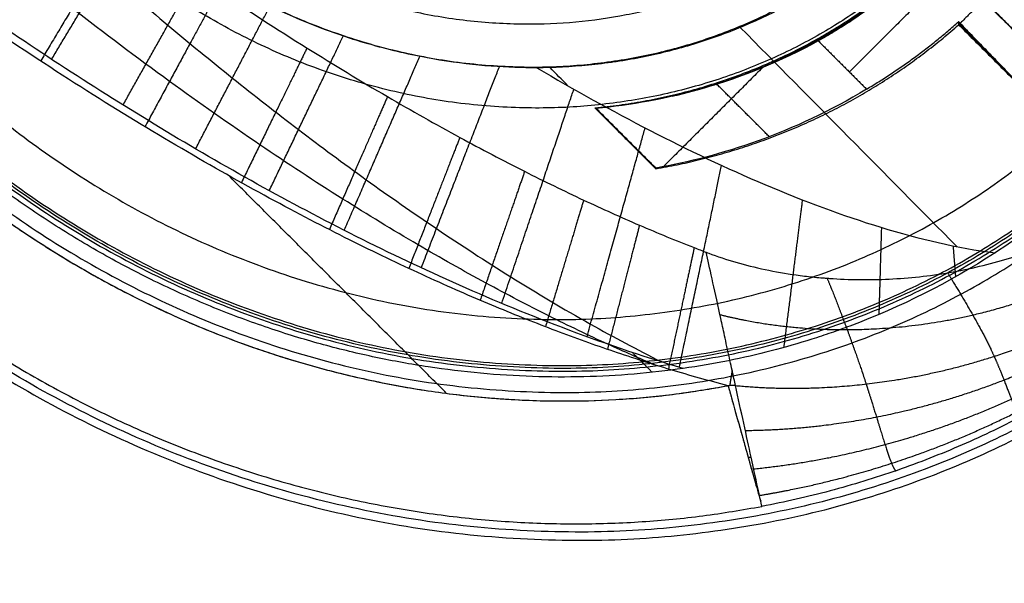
# Model space of a CAD drawing. Header units: millimetres. Extents: x -657 to 864, y -831 to 851.
# Tile 96 of 256: x -280.45 to -274.74, y -130.18 to -126.9. Entities that reach past the tile are written whole.
import ezdxf

# ---------------------------------------------------------------- set-up
doc = ezdxf.new("R2010")
doc.units = ezdxf.units.MM
doc.layers.add('Default', color=7, linetype='Continuous', true_color=0x000000)

msp = doc.modelspace()

# ---------------------------------------------------------------- linework, layer by layer
at = {"layer": 'Default'}
for points, degree in [([(-236.2074, 159.5297, -441.8414), (-398.6931, -2.956, -441.8414), (-561.1788, -165.4416, -441.8414)], 2), ([(-236.6391, 159.098, -441.5875), (-398.6931, -2.956, -441.5875), (-560.747, -165.0099, -441.5875)], 2), ([(-434.0162, -247.7402, -413.9261), (-293.9628, -107.6869, -413.9261), (-153.9094, 32.3665, -413.9261)], 2), ([(-433.5852, -247.1798, -413.6894), (-294.0276, -107.6222, -413.6894), (-154.47, 31.9355, -413.6894)], 2), ([(-323.6971, -258.8486, -369.8785), (-233.2489, -168.4003, -369.8785), (-142.8006, -77.9521, -369.8785)], 2), ([(-323.0632, -258.0198, -369.6653), (-233.3462, -168.3028, -369.6653), (-143.6292, -78.5858, -369.6653)], 2), ([(-274.442, -126.0105, -335.9979), (-275.0403, -126.6088, -335.9979), (-275.6385, -127.207, -335.9979)], 2), ([(-274.0277, -127.6213, -337.4925), (-274.8138, -126.8353, -337.4925), (-275.5998, -126.0493, -337.4925)], 2), ([(-274.7243, -126.6533, -335.9979), (-274.86, -126.789, -335.9979), (-274.9957, -126.9248, -335.9979)], 2), ([(-274.86, -126.789, -335.9979), (-274.5666, -127.0825, -336.3715), (-274.2731, -127.3759, -336.7452)], 2), ([(-274.9957, -126.9248, -335.9979), (-275.0004, -126.9201, -335.9979), (-275.0051, -126.9154, -335.9979)], 2), ([(-275.0051, -126.9154, -335.9979), (-275.0049, -126.9212, -336.247), (-275.0048, -126.9269, -336.4961), (-275.0047, -126.9326, -336.7452)], 3), ([(-274.7065, -127.2224, -336.3715), (-274.8557, -127.0732, -336.3715), (-275.0049, -126.924, -336.3715)], 2), ([(-275.0047, -126.9326, -336.7452), (-274.711, -127.2263, -336.7452), (-274.4172, -127.52, -336.7452)], 2), ([(-274.9957, -126.9248, -335.9979), (-274.7065, -127.2224, -336.3715), (-274.4172, -127.52, -336.7452)], 2), ([(-275.8188, -127.0267, -335.9979), (-275.6787, -127.1668, -335.9979), (-275.5387, -127.3068, -335.9979)], 2), ([(-276.1428, -127.1821, -336.1512), (-276.4304, -127.4698, -336.3352), (-276.7181, -127.7574, -336.5192)], 2), ([(-276.1034, -127.5827, -336.2667), (-276.2556, -127.4304, -336.2667), (-276.4079, -127.2782, -336.2667)], 2), ([(-277.108, -127.4186, -336.5355), (-277.1093, -127.4181, -336.5705), (-277.1118, -127.4172, -336.6404), (-277.1143, -127.4162, -336.7103), (-277.1155, -127.4158, -336.7452)], 3), ([(-277.1155, -127.4158, -336.7452), (-276.9388, -127.5925, -336.7452), (-276.7621, -127.7692, -336.7452)], 2), ([(-276.7616, -127.7673, -336.6403), (-276.9367, -127.5922, -336.6403), (-277.1118, -127.4172, -336.6403)], 2), ([(-277.108, -127.4186, -336.5355), (-276.9346, -127.592, -336.5355), (-276.7611, -127.7654, -336.5355)], 2), ([(-276.9365, -127.5901, -336.5355), (-276.9376, -127.5913, -336.6403), (-276.9388, -127.5925, -336.7452)], 2), ([(-276.7611, -127.7654, -336.5355), (-276.7615, -127.7667, -336.6054), (-276.7618, -127.7679, -336.6753), (-276.7621, -127.7692, -336.7452)], 3)]:
    msp.add_open_spline(points, degree=degree, dxfattribs=at)
for points, knots in [([(-204.2387, -197.4103, -340.3025), (-213.4151, -188.2339, -350.7035), (-241.4502, -160.1989, -379.3443), (-305.9459, -95.7031, -426.6492), (-363.1711, -38.478, -441.8414), (-398.6931, -2.956, -441.8414)], [2.41548, 2.41548, 2.41548, 2.41548, 70.396144, 198.636056, 404.995527, 404.995527, 404.995527, 404.995527]), ([(-204.7503, -196.8987, -340.5563), (-213.8043, -187.8448, -350.7875), (-241.7014, -159.9476, -379.2423), (-306.0054, -95.6437, -426.406), (-363.1934, -38.4557, -441.5875), (-398.6931, -2.956, -441.5875)], [2.408267, 2.408267, 2.408267, 2.408267, 69.367076, 197.537893, 403.786179, 403.786179, 403.786179, 403.786179]), ([(-275.8188, -127.0267, -335.9979), (-276.04, -127.1486, -336.1076), (-276.2637, -127.2375, -336.2073), (-276.6983, -127.3632, -336.3865), (-276.9092, -127.4001, -336.466), (-277.108, -127.4186, -336.5355)], [-2.088625, -2.088625, -2.088625, -2.088625, -1.044313, -1.044313, 0, 0, 0, 0]), ([(-275.5387, -127.3068, -335.9979), (-275.7501, -127.4348, -336.1064), (-275.9627, -127.5328, -336.2055), (-276.3746, -127.6812, -336.3847), (-276.5738, -127.7318, -336.4648), (-276.7611, -127.7654, -336.5355)], [0, 0, 0, 0, 1.018247, 1.018247, 2.036495, 2.036495, 2.036495, 2.036495]), ([(-282.7069, -129.5104, -340.6566), (-282.4725, -129.7447, -340.6566), (-282.2276, -129.9644, -340.6562), (-281.8441, -130.272, -340.6547), (-281.6484, -130.4203, -340.6538), (-281.4131, -130.5838, -340.6525), (-281.2937, -130.6631, -340.6518), (-281.2422, -130.6965, -340.6514), (-281.2077, -130.7187, -340.6512), (-281.1894, -130.7304, -340.6511), (-280.9129, -130.906, -340.6492), (-280.6471, -131.0564, -340.6471), (-280.2399, -131.2597, -340.6435), (-280.0342, -131.3558, -340.6416), (-279.7905, -131.4582, -340.6391), (-279.6678, -131.507, -340.6378), (-279.6062, -131.5308, -340.6372), (-279.5797, -131.5408, -340.6369), (-279.5621, -131.5475, -340.6367), (-279.5524, -131.5512, -340.6366), (-279.2891, -131.6498, -340.6338), (-278.902, -131.774, -340.6295), (-278.4429, -131.8851, -340.624), (-278.2115, -131.9322, -340.6212), (-278.0953, -131.9537, -340.6197), (-278.0454, -131.9624, -340.6191), (-278.0121, -131.9681, -340.6187), (-277.9941, -131.9712, -340.6185), (-277.7343, -132.0143, -340.6153), (-277.3676, -132.058, -340.6106), (-276.9402, -132.0789, -340.6051), (-276.7265, -132.0819, -340.6024), (-276.635, -132.0816, -340.6012), (-276.574, -132.081, -340.6005), (-276.5423, -132.0806, -340.6001), (-276.0431, -132.07, -340.5937), (-275.5853, -132.0189, -340.588), (-274.6938, -131.8339, -340.5775), (-274.2612, -131.7006, -340.5727), (-272.9929, -131.1741, -340.5607), (-272.2501, -130.6786, -340.5563), (-271.6103, -130.0388, -340.5563)], [0, 0, 0, 0, 1.081886, 1.081886, 1.622829, 1.893301, 2.028537, 2.096155, 2.096155, 2.163772, 2.163772, 3.245659, 3.245659, 3.786602, 4.057073, 4.192309, 4.259927, 4.293736, 4.293736, 4.327545, 4.327545, 5.409431, 5.950374, 6.220846, 6.356082, 6.423699, 6.423699, 6.491317, 6.491317, 7.573204, 8.114147, 8.384618, 8.519854, 8.519854, 8.65509, 8.65509, 10.818862, 10.818862, 12.982635, 12.982635, 17.310179, 17.310179, 17.310179, 17.310179]), ([(-271.6103, -130.0388, -340.3025), (-271.9307, -130.3592, -340.3025), (-272.4501, -130.7856, -340.3041), (-273.0276, -131.1304, -340.3081), (-273.4254, -131.3422, -340.3111), (-273.6316, -131.4394, -340.3129), (-274.2646, -131.7017, -340.3189), (-274.6987, -131.8353, -340.3237), (-275.368, -131.9736, -340.3315), (-275.7072, -132.0272, -340.3357), (-276.1109, -132.0627, -340.3407), (-276.3147, -132.0737, -340.3433), (-276.4025, -132.0769, -340.3444), (-276.4611, -132.0787, -340.3451), (-276.4893, -132.0795, -340.3455), (-276.7636, -132.085, -340.349), (-277.1296, -132.0753, -340.3537), (-277.557, -132.034, -340.3591), (-277.7708, -132.0058, -340.3618), (-277.8778, -131.9899, -340.3631), (-277.9236, -131.9827, -340.3637), (-277.9542, -131.9778, -340.3641), (-277.9681, -131.9755, -340.3643), (-278.2508, -131.9284, -340.3678), (-278.6457, -131.8427, -340.3726), (-279.0992, -131.709, -340.3778), (-279.3241, -131.6337, -340.3803), (-279.4362, -131.594, -340.3815), (-279.4921, -131.5736, -340.3821), (-279.516, -131.5647, -340.3823), (-279.532, -131.5588, -340.3825), (-279.5391, -131.5561, -340.3826), (-279.8299, -131.447, -340.3857), (-280.1064, -131.3264, -340.3884), (-280.5129, -131.1233, -340.392), (-280.7141, -131.0162, -340.3937), (-280.9452, -130.8815, -340.3955), (-281.0598, -130.8118, -340.3963), (-281.1087, -130.7813, -340.3966), (-281.1413, -130.7609, -340.3968), (-281.1565, -130.7513, -340.3969), (-281.7272, -130.389, -340.4008), (-282.2383, -129.979, -340.4027), (-282.7069, -129.5104, -340.4027)], [0, 0, 0, 0, 2.1622, 3.2433, 3.2433, 4.3244, 4.3244, 6.486601, 6.486601, 7.567701, 8.108251, 8.378526, 8.513663, 8.513663, 8.648801, 8.648801, 9.729901, 10.270451, 10.540726, 10.675863, 10.743432, 10.743432, 10.811001, 10.811001, 11.892101, 12.432651, 12.702926, 12.838064, 12.905632, 12.939417, 12.939417, 12.973201, 12.973201, 14.054301, 14.054301, 14.594851, 14.865126, 15.000264, 15.067833, 15.067833, 15.135401, 15.135401, 17.297601, 17.297601, 17.297601, 17.297601])]:
    msp.add_open_spline(points, degree=3, knots=knots, dxfattribs=at)
at = {"layer": 'Default', "color": 18, "true_color": 0x000000}
for points, degree in [([(-273.856, -127.793, -335.504), (-277.1892, -124.4598, -333.2049), (-280.5224, -121.1266, -330.9058), (-283.8556, -117.7934, -328.6067)], 3), ([(-276.3424, -129.0289, -335.9232), (-276.4534, -129.0005, -335.9232), (-276.6751, -128.9387, -335.9232), (-277.0052, -128.8329, -335.9232), (-277.3387, -128.7129, -335.9232), (-277.6865, -128.5749, -335.9232), (-278.0623, -128.4117, -335.9232), (-278.4776, -128.2153, -335.9232), (-278.9373, -127.979, -335.9232), (-279.4407, -127.6985, -335.9232), (-279.9857, -127.3701, -335.9232), (-280.5704, -126.9901, -335.9232), (-281.1878, -126.5583, -335.9232), (-281.8212, -126.0822, -335.9232), (-282.4258, -125.5963, -335.9232), (-283.0052, -125.1018, -335.9232), (-283.6046, -124.5599, -335.9232), (-284.0463, -124.1344, -335.9232), (-284.2739, -123.9068, -335.9232)], 3), ([(-276.6027, -128.9289, -336.7452), (-276.8475, -128.8566, -336.7452), (-277.3153, -128.6954, -336.7452), (-277.9461, -128.4316, -336.7452), (-278.5403, -128.1468, -336.7452), (-279.1125, -127.8417, -336.7452), (-279.6741, -127.514, -336.7452), (-280.2242, -127.167, -336.7452), (-280.7646, -126.8014, -336.7452), (-281.2939, -126.4196, -336.7452), (-281.8077, -126.0267, -336.7452), (-282.3304, -125.6046, -336.7452), (-282.8939, -125.1236, -336.7452), (-283.3091, -124.7472, -336.7452), (-283.5243, -124.545, -336.7452)], 3), ([(-274.0189, -127.6302, -336.3062), (-274.4556, -127.1935, -336.005), (-274.8922, -126.7568, -335.7038), (-275.3289, -126.3201, -335.4026)], 3), ([(-275.0144, -128.2212, -336.4343), (-275.4335, -127.797, -336.1426), (-275.8527, -127.3728, -335.8509), (-276.2718, -126.9486, -335.5592)], 3), ([(-277.2719, -127.2874, -336.0863), (-277.3064, -127.2521, -336.062), (-277.341, -127.2167, -336.0376), (-277.3756, -127.1814, -336.0132)], 3), ([(-274.0189, -127.6302, -336.3062), (-274.256, -127.8673, -336.3062), (-274.5216, -128.0805, -336.3589), (-274.7931, -128.2571, -336.4622)], 3), ([(-277.976, -129.0734, -335.9232), (-278.6082, -128.4412, -335.9232), (-279.2404, -127.809, -335.9232)], 2), ([(-276.4691, -128.2543, -335.6209), (-276.4644, -128.2561, -335.6214), (-276.4597, -128.2579, -335.6217), (-276.455, -128.2596, -335.6221)], 3), ([(-276.7828, -128.9512, -336.7452), (-276.8402, -128.8937, -336.7452), (-276.8977, -128.8363, -336.7452)], 2), ([(-276.2997, -129.0279, -335.9231), (-276.3068, -129.0281, -335.9231), (-276.321, -129.0284, -335.9231), (-276.3353, -129.0287, -335.9232), (-276.3424, -129.0289, -335.9232)], 3), ([(-276.1458, -129.73, -336.6313), (-276.1467, -129.7269, -336.5691), (-276.1493, -129.7163, -336.507), (-276.1533, -129.6986, -336.4473)], 3)]:
    msp.add_open_spline(points, degree=degree, dxfattribs=at)
at = {"layer": 'Default'}
for points, knots in [([(-281.0136, -127.0773, -336.7452), (-277.4706, -130.6203, -336.7452), (-274.2496, -127.3994, -336.7452), (-271.0287, -124.1785, -336.7452), (-274.5717, -120.6354, -336.7452)], [-21.064609, -21.064609, -21.064609, -10.532304, -10.532304, 0, 0, 0]), ([(-275.3981, -121.4617, -336.7452), (-272.764, -124.0958, -336.7452), (-275.1586, -126.4905, -336.7452), (-277.5532, -128.8851, -336.7452), (-280.1873, -126.251, -336.7452)], [-15.66059, -15.66059, -15.66059, -7.830295, -7.830295, 0, 0, 0])]:
    msp.add_rational_spline(points, [1, 0.707106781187, 1, 0.707106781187, 1], degree=2, knots=knots, dxfattribs=at)
at = {"layer": 'Default', "color": 18, "true_color": 0x000000}
msp.add_rational_spline([(-279.8592, -125.9229, -337.1935), (-277.586, -128.196, -337.1935), (-275.5195, -126.1295, -337.1935), (-273.4531, -124.063, -337.1935), (-275.7262, -121.7899, -337.1935)], [1, 0.707106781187, 1, 0.707106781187, 1], degree=2, knots=[0, 0, 0, 6.757295, 6.757295, 13.514591, 13.514591, 13.514591], dxfattribs=at)
for points, degree, knots in [([(-283.5538, -123.1867, -334.8413), (-283.3348, -123.4069, -334.8703), (-282.915, -123.8171, -334.9247), (-282.292, -124.3928, -335.003), (-281.6891, -124.9213, -335.0765), (-281.0817, -125.4257, -335.1484), (-280.471, -125.9041, -335.2185), (-279.8768, -126.3416, -335.2846), (-279.3192, -126.7269, -335.3448), (-278.8053, -127.0594, -335.3986), (-278.3377, -127.3422, -335.4461), (-277.9161, -127.5801, -335.4877), (-277.5362, -127.7798, -335.5243), (-277.1884, -127.9495, -335.5568), (-276.8601, -128.0974, -335.5867), (-276.6221, -128.1954, -335.6077), (-276.4924, -128.2454, -335.6189), (-276.4691, -128.2543, -335.6209)], 3, [0, 0, 0, 0, 1.242741, 2.348493, 3.395351, 4.454451, 5.514702, 6.512121, 7.425935, 8.252143, 8.992431, 9.648879, 10.229917, 10.754221, 11.245477, 11.723365, 11.828336, 11.828336, 11.828336, 11.828336]), ([(-276.7698, -128.9075, -335.9232), (-276.8591, -128.8696, -335.9232), (-277.0656, -128.7783, -335.9228), (-277.3921, -128.6212, -335.9211), (-277.7612, -128.4283, -335.9175), (-278.1603, -128.2027, -335.9117), (-278.5988, -127.9357, -335.9031), (-279.0804, -127.6203, -335.891), (-279.6047, -127.2516, -335.8744), (-280.1684, -126.8268, -335.8527), (-280.7636, -126.3468, -335.8253), (-281.37, -125.8245, -335.7925), (-281.968, -125.2763, -335.7551), (-282.5569, -124.7041, -335.7133), (-283.1606, -124.0831, -335.665), (-283.564, -123.6424, -335.6286), (-283.7734, -123.4063, -335.6086)], 3, [0.819002, 0.819002, 0.819002, 0.819002, 1.223022, 1.760617, 2.334376, 2.970221, 3.68859, 4.498707, 5.402848, 6.40286, 7.494362, 8.654622, 9.813624, 10.959228, 12.169282, 13.529246, 13.529246, 13.529246, 13.529246]), ([(-282.6372, -123.9085, -336.3275), (-282.574, -123.9814, -336.3371), (-282.3843, -124.198, -336.3651), (-282.0735, -124.5431, -336.408), (-281.7093, -124.9329, -336.4542), (-281.3607, -125.2935, -336.495), (-281.018, -125.6363, -336.5319), (-280.6728, -125.9701, -336.566), (-280.3211, -126.2984, -336.5978), (-279.9617, -126.6206, -336.6266), (-279.5948, -126.9358, -336.6527), (-279.2201, -127.2434, -336.6758), (-278.8368, -127.5432, -336.6959), (-278.4427, -127.8354, -336.713), (-278.033, -128.1212, -336.727), (-277.6005, -128.4028, -336.7377), (-277.1661, -128.6613, -336.7438), (-276.87, -128.8198, -336.7452), (-276.7312, -128.8899, -336.7452)], 3, [1.751126, 1.751126, 1.751126, 1.751126, 2.201919, 3.094929, 3.913266, 4.677665, 5.41601, 6.150642, 6.887726, 7.624044, 8.358985, 9.09364, 9.827503, 10.562267, 11.305058, 12.067564, 12.86151, 13.539329, 13.539329, 13.539329, 13.539329]), ([(-277.4527, -127.1827, -336.0548), (-277.6178, -127.1834, -336.1454), (-277.8064, -127.1722, -336.2207), (-278.1216, -127.1206, -336.3108), (-278.2312, -127.0977, -336.337), (-278.4013, -127.0529, -336.3703), (-278.4589, -127.0362, -336.3805), (-278.5466, -127.0083, -336.3942), (-278.576, -126.9985, -336.3985), (-278.6353, -126.978, -336.4067), (-278.6661, -126.9668, -336.4107), (-278.9265, -126.8688, -336.442), (-279.1593, -126.754, -336.4547), (-279.4959, -126.5394, -336.4514), (-279.6019, -126.4634, -336.4465), (-279.7514, -126.345, -336.4336), (-279.7997, -126.3047, -336.4283), (-279.893, -126.2229, -336.416), (-279.9375, -126.182, -336.409), (-280.1581, -125.9692, -336.3681), (-280.3023, -125.7977, -336.3207), (-280.4793, -125.5545, -336.2276), (-280.5318, -125.4756, -336.1929), (-280.6021, -125.3621, -336.1353), (-280.6241, -125.3251, -336.1152), (-280.6552, -125.2709, -336.0836), (-280.6652, -125.253, -336.0729), (-280.6847, -125.2178, -336.0509), (-280.6945, -125.1996, -336.0392), (-280.7381, -125.1175, -335.9845), (-280.7686, -125.0556, -335.9375), (-280.8088, -124.9688, -335.8621), (-280.8213, -124.9409, -335.8361), (-280.8388, -124.9007, -335.7959), (-280.8444, -124.8875, -335.7824), (-280.8552, -124.8618, -335.7548), (-280.8607, -124.8484, -335.7399), (-280.9033, -124.744, -335.6197), (-280.9297, -124.6692, -335.5036), (-280.9486, -124.6135, -335.3785)], 3, [0, 0, 0, 0, 0.855464, 0.855464, 1.283196, 1.283196, 1.497062, 1.497062, 1.603995, 1.603995, 1.710928, 1.710928, 2.566391, 2.566391, 2.994123, 2.994123, 3.207989, 3.207989, 3.421855, 3.421855, 4.277319, 4.277319, 4.705051, 4.705051, 4.918917, 4.918917, 5.02585, 5.02585, 5.132783, 5.132783, 5.560515, 5.560515, 5.774381, 5.774381, 5.881313, 5.881313, 5.988246, 5.988246, 6.84371, 6.84371, 6.84371, 6.84371]), ([(-276.455, -128.2596, -335.6221), (-276.3535, -128.2975, -335.6303), (-276.2443, -128.3293, -335.6324), (-276.0691, -128.3665, -335.6289), (-276.0088, -128.3771, -335.6266), (-275.9155, -128.3901, -335.6219), (-275.8682, -128.3959, -335.6193), (-275.8118, -128.4013, -335.6157), (-275.7873, -128.4033, -335.6141), (-275.771, -128.4046, -335.613), (-275.7617, -128.4053, -335.6124), (-275.6394, -128.414, -335.604), (-275.5235, -128.4154, -335.5948), (-275.349, -128.4069, -335.5805), (-275.2907, -128.4023, -335.5756), (-275.1741, -128.3895, -335.566), (-275.1169, -128.3816, -335.5614), (-274.9387, -128.351, -335.5475), (-274.8244, -128.3238, -335.5393), (-274.6608, -128.2734, -335.5291), (-274.5809, -128.2457, -335.5244), (-274.4911, -128.2093, -335.5198), (-274.4534, -128.1929, -335.5181), (-274.4285, -128.1817, -335.5169), (-274.4174, -128.1766, -335.5164), (-274.1854, -128.0678, -335.5064), (-274.0005, -127.9388, -335.5039), (-273.7764, -127.7128, -335.504), (-273.7071, -127.6287, -335.5047), (-273.6122, -127.4897, -335.5075), (-273.5821, -127.4412, -335.5088), (-273.5393, -127.3653, -335.5112), (-273.5185, -127.3265, -335.5125), (-273.4986, -127.2866, -335.5141), (-273.4856, -127.2598, -335.5152), (-273.4785, -127.2448, -335.5158), (-273.4273, -127.1338, -335.5207), (-273.3878, -127.0295, -335.5264), (-273.3382, -126.8655, -335.5368), (-273.3233, -126.8096, -335.5406), (-273.2968, -126.6953, -335.5487), (-273.285, -126.6357, -335.5532), (-273.256, -126.4607, -335.5669), (-273.2438, -126.3439, -335.5768), (-273.2362, -126.1692, -335.5911), (-273.2355, -126.1111, -335.5958), (-273.2369, -126.0242, -335.6025), (-273.2383, -125.9808, -335.6057), (-273.241, -125.9303, -335.6093), (-273.2424, -125.9086, -335.6109), (-273.2433, -125.8942, -335.6118), (-273.2438, -125.8881, -335.6123), (-273.2644, -125.616, -335.6306), (-273.3176, -125.3822, -335.6384), (-273.3947, -125.18, -335.6209)], 3, [0, 0, 0, 0, 0.49644, 0.49644, 0.744659, 0.744659, 0.868769, 0.930824, 0.961852, 0.961852, 0.992879, 0.992879, 1.489319, 1.489319, 1.737538, 1.737538, 1.985758, 1.985758, 2.482198, 2.482198, 2.730417, 2.854527, 2.916582, 2.916582, 2.978637, 2.978637, 3.971516, 3.971516, 4.467956, 4.467956, 4.716176, 4.716176, 4.840286, 4.90234, 4.90234, 4.964395, 4.964395, 5.460835, 5.460835, 5.709055, 5.709055, 5.957274, 5.957274, 6.453714, 6.453714, 6.701934, 6.701934, 6.826044, 6.888099, 6.919126, 6.919126, 6.950154, 6.950154, 7.943033, 7.943033, 7.943033, 7.943033]), ([(-276.3899, -128.6159, -335.8435), (-276.2455, -128.6528, -335.8453), (-275.9494, -128.7055, -335.8335), (-275.5012, -128.7272, -335.79), (-274.9089, -128.6569, -335.7307), (-274.2242, -128.4148, -335.6821), (-273.6369, -128.0094, -335.6687), (-273.248, -127.4171, -335.6636), (-273.0238, -126.7372, -335.7009), (-272.9564, -126.1502, -335.7623), (-272.9668, -125.7026, -335.8159), (-273.0051, -125.4048, -335.8388), (-273.0331, -125.2591, -335.8435)], 5, [0, 0, 0, 0, 0, 0, 0.125, 0.250001, 0.375001, 0.500001, 0.625001, 0.750001, 0.875, 1, 1, 1, 1, 1, 1]), ([(-276.2997, -129.0279, -335.9231), (-276.1501, -129.0425, -335.933), (-275.8459, -129.0543, -335.9414), (-275.3868, -129.024, -335.9335), (-274.783, -128.8938, -335.9217), (-274.0904, -128.59, -335.9129), (-273.5033, -128.1408, -335.9084), (-273.0916, -127.5369, -335.8835), (-272.8247, -126.8482, -335.8744), (-272.6987, -126.2549, -335.8897), (-272.644, -125.8012, -335.9136), (-272.6254, -125.4986, -335.9226), (-272.6212, -125.3494, -335.9231)], 5, [-8.666014, -8.666014, -8.666014, -8.666014, -8.666014, -8.666014, -7.582759, -6.499505, -5.41625, -4.332995, -3.249746, -2.166498, -1.083249, 0, 0, 0, 0, 0, 0]), ([(-276.2426, -129.2887, -335.9783), (-276.0912, -129.2874, -335.995), (-275.7854, -129.2698, -336.0195), (-275.3262, -129.2013, -336.0386), (-274.7268, -129.0284, -336.0612), (-274.0362, -128.6821, -336.0803), (-273.4411, -128.2043, -336.0833), (-272.9927, -127.5949, -336.0479), (-272.6745, -126.9059, -336.0092), (-272.5045, -126.3145, -335.9903), (-272.4171, -125.8605, -335.9888), (-272.3761, -125.5572, -335.9835), (-272.3604, -125.4069, -335.9783)], 5, [-0.0000067, -0.0000067, -0.0000067, -0.0000067, -0.0000067, -0.0000067, 0.1250003, 0.2500007, 0.375001, 0.5000013, 0.625001, 0.7500007, 0.8750003, 0.9999428, 0.9999428, 0.9999428, 0.9999428, 0.9999428, 0.9999428]), ([(-276.1938, -129.512, -336.1306), (-276.0407, -129.4964, -336.1465), (-275.7337, -129.4522, -336.1725), (-275.2761, -129.3485, -336.1985), (-274.6843, -129.1366, -336.2314), (-273.9987, -128.7527, -336.2589), (-273.3954, -128.252, -336.2653), (-272.9085, -127.6417, -336.2329), (-272.5378, -126.9567, -336.1896), (-272.3271, -126.3686, -336.1596), (-272.2145, -125.9135, -336.1479), (-272.1594, -125.6079, -336.1373), (-272.1371, -125.4554, -336.1306)], 5, [-0.000035, -0.000035, -0.000035, -0.000035, -0.000035, -0.000035, 0.125, 0.250001, 0.375001, 0.500001, 0.625001, 0.750001, 0.875, 1, 1, 1, 1, 1, 1]), ([(-276.1603, -129.6662, -336.3589), (-276.0047, -129.6404, -336.3684), (-275.695, -129.5772, -336.3844), (-275.2372, -129.4478, -336.4015), (-274.6504, -129.2074, -336.4238), (-273.971, -128.7976, -336.443), (-273.3651, -128.2836, -336.4494), (-272.8536, -127.6766, -336.433), (-272.4462, -126.9974, -336.4078), (-272.2061, -126.4114, -336.3866), (-272.0752, -125.9541, -336.375), (-272.0099, -125.6447, -336.3649), (-271.9829, -125.4893, -336.359)], 5, [-0.000078, -0.000078, -0.000078, -0.000078, -0.000078, -0.000078, 0.125, 0.250001, 0.375001, 0.500001, 0.625001, 0.750001, 0.875, 0.999986, 0.999986, 0.999986, 0.999986, 0.999986, 0.999986]), ([(-275.329, -126.3201, -335.4027), (-275.3292, -126.3204, -335.4028), (-275.331, -126.3222, -335.4028), (-275.3331, -126.3243, -335.4028), (-275.3363, -126.3275, -335.4028), (-275.3437, -126.3348, -335.4028), (-275.3586, -126.3494, -335.403), (-275.3886, -126.3783, -335.4035), (-275.4498, -126.4351, -335.4057), (-275.5763, -126.544, -335.4144), (-275.6919, -126.6293, -335.4294), (-275.9313, -126.7884, -335.4692), (-276.1023, -126.8791, -335.5091), (-276.3715, -126.9896, -335.5888), (-276.4652, -127.0228, -335.6193), (-276.6543, -127.0795, -335.6868), (-276.7506, -127.1034, -335.7241), (-276.8727, -127.1275, -335.7749), (-276.8992, -127.1324, -335.7861), (-276.95, -127.1411, -335.808), (-277.0263, -127.1533, -335.8415), (-277.1022, -127.1625, -335.8767), (-277.2536, -127.1773, -335.9492), (-277.3537, -127.1822, -336.0005), (-277.4527, -127.1827, -336.0548)], 3, [0, 0, 0, 0, 0.006938, 0.006938, 0.013875, 0.027751, 0.055501, 0.111002, 0.222004, 0.444009, 0.888018, 0.888018, 1.776035, 1.776035, 2.220044, 2.220044, 2.664053, 2.664053, 2.775055, 2.775055, 2.886058, 3.108062, 3.108062, 3.552071, 3.552071, 3.552071, 3.552071]), ([(-277.4527, -127.1827, -336.0548), (-277.018, -127.4386, -336.1312), (-276.5756, -127.6711, -336.2051), (-275.9049, -127.9561, -336.3088), (-275.6802, -128.0402, -336.3422), (-275.233, -128.177, -336.4056), (-275.0102, -128.2298, -336.4357), (-274.7931, -128.2571, -336.4622)], 3, [-3.967825, -3.967825, -3.967825, -3.967825, -1.983912, -1.983912, -0.991956, -0.991956, 0, 0, 0, 0]), ([(-274.7931, -128.2571, -336.4622), (-275.0584, -128.4297, -336.5631), (-275.3415, -128.572, -336.6358), (-275.6724, -128.6963, -336.6858), (-275.7078, -128.7091, -336.6908), (-275.7816, -128.7347, -336.7002), (-275.8191, -128.7471, -336.7046), (-275.9332, -128.7834, -336.7168), (-276.0116, -128.806, -336.7235), (-276.2535, -128.8686, -336.7398), (-276.4238, -128.9033, -336.7452), (-276.6027, -128.9289, -336.7452)], 3, [-2.85744, -2.85744, -2.85744, -2.85744, -1.42872, -1.42872, -1.25013, -1.25013, -1.07154, -1.07154, -0.71436, -0.71436, 0, 0, 0, 0]), ([(-276.2997, -129.0279, -335.9231), (-276.3049, -129.004, -335.9228), (-276.3114, -128.9745, -335.9218), (-276.3229, -128.922, -335.9173), (-276.327, -128.9032, -335.9152), (-276.3358, -128.8629, -335.9097), (-276.3403, -128.8423, -335.9065), (-276.3557, -128.772, -335.8929), (-276.3645, -128.7319, -335.8822), (-276.3755, -128.6814, -335.8668), (-276.3789, -128.6662, -335.8618), (-276.3834, -128.6456, -335.8546), (-276.3855, -128.6359, -335.8511), (-276.3878, -128.6256, -335.8472), (-276.3887, -128.6214, -335.8456), (-276.3893, -128.6186, -335.8445), (-276.3894, -128.6184, -335.8444), (-276.4246, -128.4576, -335.782), (-276.4503, -128.3401, -335.6984), (-276.4691, -128.2543, -335.6209)], 3, [-1.191456, -1.191456, -1.191456, -1.191456, -1.042524, -1.042524, -0.968058, -0.968058, -0.893592, -0.893592, -0.74466, -0.74466, -0.670194, -0.670194, -0.632961, -0.614345, -0.605036, -0.605036, -0.595728, -0.595728, 0, 0, 0, 0]), ([(-275.0681, -128.3732, -335.5576), (-275.0384, -128.4217, -335.5903), (-274.9795, -128.5197, -335.6603), (-274.9214, -128.6176, -335.737), (-274.8651, -128.7179, -335.8127), (-274.819, -128.8126, -335.8865), (-274.7985, -128.8584, -335.9231)], 5, [0.0000005, 0.0000005, 0.0000005, 0.0000005, 0.0000005, 0.0000005, 0.2201723, 0.4403445, 0.4403445, 0.4403445, 0.4403445, 0.4403445, 0.4403445]), ([(-275.7674, -128.4049, -335.6128), (-275.7446, -128.4607, -335.6553), (-275.6983, -128.5773, -335.7369), (-275.6514, -128.7007, -335.8096), (-275.6043, -128.83, -335.8697), (-275.5616, -128.9565, -335.9156), (-275.5413, -129.0191, -335.9351)], 5, [0, 0, 0, 0, 0, 0, 0.2201723, 0.4403445, 0.4403445, 0.4403445, 0.4403445, 0.4403445, 0.4403445]), ([(-274.7985, -128.8584, -335.9231), (-274.7855, -128.8876, -335.9463), (-274.7612, -128.9445, -335.9969), (-274.7296, -129.0256, -336.085), (-274.6955, -129.1163, -336.2219), (-274.6688, -129.1766, -336.3785), (-274.6517, -129.2009, -336.5032), (-274.6427, -129.2069, -336.5884), (-274.6387, -129.2074, -336.6313)], 5, [0.4403445, 0.4403445, 0.4403445, 0.4403445, 0.4403445, 0.4403445, 0.5802584, 0.7201723, 0.8600861, 0.9999972, 0.9999972, 0.9999972, 0.9999972, 0.9999972, 0.9999972]), ([(-275.5413, -129.0191, -335.9351), (-275.5285, -129.0589, -335.9475), (-275.5036, -129.1374, -335.9792), (-275.4688, -129.2522, -336.0474), (-275.4286, -129.3838, -336.1766), (-275.3978, -129.4738, -336.3455), (-275.3807, -129.5111, -336.4861), (-275.3724, -129.5214, -336.5828), (-275.3691, -129.5229, -336.6313)], 5, [0.4403445, 0.4403445, 0.4403445, 0.4403445, 0.4403445, 0.4403445, 0.5802584, 0.7201723, 0.8600861, 0.9999986, 0.9999986, 0.9999986, 0.9999986, 0.9999986, 0.9999986]), ([(-276.3424, -129.0289, -335.9232), (-276.3357, -129.0527, -335.9239), (-276.323, -129.0981, -335.9253), (-276.3051, -129.1619, -335.9358), (-276.2896, -129.2174, -335.9498), (-276.2765, -129.264, -335.9658), (-276.2659, -129.3017, -335.9815), (-276.2578, -129.3306, -335.9955), (-276.2521, -129.351, -336.0063), (-276.2487, -129.3631, -336.0132), (-276.2387, -129.3988, -336.0342), (-276.2174, -129.4747, -336.0872), (-276.1924, -129.5647, -336.1809), (-276.1687, -129.6477, -336.3058), (-276.1591, -129.6797, -336.3945), (-276.1533, -129.6986, -336.4473)], 3, [-1.270881, -1.270881, -1.270881, -1.270881, -1.168806, -1.076292, -0.994508, -0.924319, -0.866326, -0.820921, -0.788338, -0.768707, -0.762089, -0.613182, -0.381054, -0.226922, 0, 0, 0, 0]), ([(-276.1533, -129.6986, -336.4473), (-276.1629, -129.6539, -336.2975), (-276.1826, -129.5635, -336.1636), (-276.2346, -129.3248, -335.977), (-276.2672, -129.1762, -335.9247), (-276.2997, -129.0279, -335.9231)], 3, [-1.27981, -1.27981, -1.27981, -1.27981, -0.639905, -0.639905, 0, 0, 0, 0]), ([(-276.2259, -129.4446, -336.0682), (-276.2259, -129.4446, -336.0682), (-276.2202, -129.4442, -336.0688), (-276.2145, -129.4438, -336.0693), (-276.2088, -129.4435, -336.0698)], 3, [-0.000004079, -0.000004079, -0.000004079, -0.000004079, 0, 0.009924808, 0.009924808, 0.009924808, 0.009924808])]:
    msp.add_open_spline(points, degree=degree, knots=knots, dxfattribs=at)
for points, weights, degree in [([(-280.0273, -126.091, -336.9334), (-277.5692, -128.5491, -336.9334), (-275.3346, -126.3144, -336.9334)], [1, 0.707106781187, 1], 2), ([(-280.2685, -127.1338, -336.7452), (-280.0941, -126.843, -336.7452), (-279.9265, -126.5636, -336.6377), (-279.7805, -126.3202, -336.4301)], [1.03289298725, 0.996971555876, 0.99047165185, 1.01339327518], 3), ([(-279.8582, -126.3506, -335.2863), (-279.946, -126.4976, -335.6777), (-280.1194, -126.7879, -335.9232), (-280.332, -127.1437, -335.9232)], [1.16323664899, 1.00591530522, 0.962309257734, 1.03241850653], 3), ([(-279.8538, -127.3992, -336.7452), (-279.6938, -127.1137, -336.7452), (-279.5399, -126.8391, -336.6452), (-279.4045, -126.5976, -336.4522)], [1.02552264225, 0.995084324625, 0.99187157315, 1.01588438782], 3), ([(-279.2997, -126.736, -335.3465), (-279.3858, -126.8954, -335.7027), (-279.5403, -127.1812, -335.9232), (-279.7264, -127.5253, -335.9232)], [1.1632365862, 1.01428188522, 0.967268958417, 1.0221978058], 3), ([(-279.4326, -127.6537, -336.7452), (-279.2782, -127.357, -336.7452), (-279.1304, -127.0727, -336.6411), (-279.0012, -126.8245, -336.4421)], [1.01905940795, 0.992291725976, 0.993719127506, 1.02334161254], 3), ([(-279.0051, -127.8963, -336.7452), (-278.8492, -127.5705, -336.7452), (-278.7014, -127.2617, -336.6248), (-278.5755, -126.9986, -336.3983)], [1.01350137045, 0.98928809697, 0.99764277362, 1.0385654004], 3), ([(-278.7861, -127.0679, -335.4003), (-278.8684, -127.2368, -335.7248), (-279.0051, -127.5174, -335.9232), (-279.1671, -127.85, -335.9232)], [1.16323652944, 1.0219248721, 0.972361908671, 1.01454763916], 3), ([(-278.5701, -128.1264, -336.7452), (-278.4065, -127.7501, -336.7452), (-278.2544, -127.4004, -336.5919), (-278.1311, -127.117, -336.3116)], [1.00884020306, 0.986684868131, 1.00617384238, 1.0673071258], 3), ([(-278.123, -128.3444, -336.7452), (-277.9457, -127.8875, -336.7452), (-277.7869, -127.4784, -336.5313), (-277.6697, -127.1766, -336.1595)], [1.00507250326, 0.985110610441, 1.02406595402, 1.121938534], 3), ([(-276.6027, -128.9289, -336.7452), (-279.2354, -129.3047, -336.7452), (-281.2382, -127.3019, -336.7452)], [1, 0.884142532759, 1], 2), ([(-277.6561, -128.5511, -336.7452), (-277.4882, -128.0522, -336.7452), (-277.341, -127.6148, -336.5022), (-277.2375, -127.307, -336.0923)], [1.00223917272, 0.988000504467, 1.04166850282, 1.16324316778], 3), ([(-281.2986, -127.3623, -338.5387), (-277.4421, -131.2188, -338.5387), (-273.9361, -127.7129, -338.5387)], [1, 0.707106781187, 1], 2), ([(-278.319, -127.3501, -335.4478), (-278.3958, -127.526, -335.744), (-278.5159, -127.8011, -335.9232), (-278.6563, -128.1226, -335.9232)], [1.16323647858, 1.02886106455, 0.977448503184, 1.00899879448], 3), ([(-281.3319, -127.3956, -335.9232), (-279.1617, -129.5657, -335.9232), (-276.3424, -129.0289, -335.9232)], [1, 0.873458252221, 1], 2), ([(-281.3319, -127.3956, -335.9232), (-279.1617, -129.5657, -335.9232), (-276.3424, -129.0289, -335.9232)], [0.996331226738, 0.811352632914, 0.866026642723], 2), ([(-277.161, -128.7447, -336.7452), (-277.0283, -128.2671, -336.7452), (-276.9105, -127.8433, -336.5297), (-276.8239, -127.5316, -336.1626)], [1.00048178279, 0.994248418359, 1.04850107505, 1.16323975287], 3), ([(-277.8992, -127.5867, -335.4892), (-277.9696, -127.7676, -335.7606), (-278.0744, -128.0369, -335.9232), (-278.1954, -128.3479, -335.9232)], [1.16323643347, 1.03509977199, 0.98240125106, 1.00514087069], 3), ([(-276.6252, -128.9222, -336.7452), (-276.5305, -128.4691, -336.7452), (-276.4454, -128.0618, -336.5578), (-276.3801, -127.7495, -336.2348)], [1.00002926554, 1.00146683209, 1.05586593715, 1.16322658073], 3), ([(-277.5233, -127.7841, -335.5253), (-277.5867, -127.9683, -335.7749), (-277.6775, -128.2318, -335.9232), (-277.7812, -128.5328, -335.9232)], [1.16323639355, 1.04070281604, 0.987154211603, 1.00259058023], 3), ([(-281.8116, -127.8753, -336.6313), (-279.3473, -130.3396, -336.6313), (-276.1458, -129.73, -336.6313)], [1, 0.873457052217, 1], 2), ([(-273.3365, -128.3125, -337.585), (-277.3876, -132.3636, -337.585), (-281.8437, -127.9074, -337.585)], [1, 0.707106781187, 1], 2), ([(-281.8759, -127.9395, -338.5387), (-277.3844, -132.431, -338.5387), (-273.3012, -128.3479, -338.5387)], [1, 0.707106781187, 1], 2), ([(-277.1806, -127.9511, -335.5574), (-277.2368, -128.1373, -335.7875), (-277.3144, -128.395, -335.9232), (-277.4023, -128.6865, -335.9232)], [1.16323635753, 1.04583227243, 0.99175837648, 1.00101466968], 3), ([(-276.0175, -128.8068, -336.7236), (-275.9766, -128.4817, -336.6701), (-275.94, -128.1905, -336.5239), (-275.9098, -127.9502, -336.3076)], [1.0123801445, 1.0340954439, 1.08437791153, 1.1632275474], 3), ([(-276.8567, -128.0968, -335.5868), (-276.9051, -128.2841, -335.799), (-276.9699, -128.5356, -335.9232), (-277.0428, -128.8178, -335.9232)], [1.16323632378, 1.05070587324, 0.996356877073, 1.00018933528], 3), ([(-275.4655, -128.6145, -336.6512), (-275.4601, -128.43, -336.5871), (-275.4552, -128.2609, -336.4931), (-275.4508, -128.1104, -336.3747)], [1.05137010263, 1.07817007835, 1.11545629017, 1.16322873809], 3), ([(-275.021, -128.3954, -336.5409), (-275.0259, -128.3335, -336.5078), (-275.0307, -128.274, -336.4713), (-275.0352, -128.217, -336.4315)], [1.11428512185, 1.12914404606, 1.1454518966, 1.16320867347], 3), ([(-276.5391, -128.2273, -335.6149), (-276.579, -128.4147, -335.8099), (-276.631, -128.6597, -335.9232), (-276.689, -128.9322, -335.9232)], [1.16323629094, 1.05551047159, 1.00110391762, 1.00001662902], 3), ([(-273.3719, -128.2772, -336.6313), (-274.5139, -129.4192, -336.6313), (-276.1458, -129.73, -336.6313)], [1, 0.96191856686, 1], 2), ([(-276.3189, -128.9401, -335.9188), (-276.3237, -128.9696, -335.9216), (-276.3285, -128.9991, -335.9231), (-276.3334, -129.0287, -335.9231)], [1.00435914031, 1.00247265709, 1.00119847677, 1.00053659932], 3), ([(-276.3421, -129.0299, -335.9232), (-276.3093, -129.147, -335.9233), (-276.2769, -129.2625, -335.9541), (-276.2472, -129.3685, -336.0164)], [1.1069772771, 1.04972189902, 1.01544928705, 1.00415944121], 3), ([(-276.2324, -129.4212, -336.0508), (-276.212, -129.4939, -336.1029), (-276.1946, -129.556, -336.1682), (-276.1807, -129.6055, -336.2442)], [1.00041343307, 0.997879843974, 1.00699095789, 1.02774677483], 3)]:
    msp.add_rational_spline(points, weights, degree=degree, dxfattribs=at)
at = {"layer": 'Default'}
for points, weights in [([(-277.1155, -127.4158, -336.7452), (-275.9473, -127.3025, -336.7452), (-275.1469, -126.5021, -336.7452)], [1, 0.948848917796, 1]), ([(-276.6663, -127.3482, -336.3715), (-275.7744, -127.1388, -336.3715), (-275.1423, -126.5067, -336.3715)], [0.869573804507, 0.901990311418, 1]), ([(-275.1377, -126.5113, -335.9979), (-275.4416, -126.8152, -335.9979), (-275.8188, -127.0267, -335.9979)], [1, 0.992168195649, 1]), ([(-276.7621, -127.7692, -336.7452), (-275.7503, -127.5945, -336.7452), (-275.0047, -126.9326, -336.7452)], [1, 0.96686928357, 1]), ([(-275.5387, -127.3068, -335.9979), (-275.2523, -127.1364, -335.9979), (-275.0051, -126.9154, -335.9979)], [1, 0.996142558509, 1]), ([(-281.2153, -127.279, -337.4925), (-277.4504, -131.044, -337.4925), (-274.0277, -127.6213, -337.4925)], [1, 0.707106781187, 1]), ([(-274.0398, -127.6093, -337.2493), (-277.4515, -131.021, -337.2493), (-281.2044, -127.2681, -337.2493)], [1, 0.707106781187, 1]), ([(-281.1935, -127.2572, -337.0061), (-277.4526, -130.998, -337.0061), (-274.0518, -127.5972, -337.0061)], [1, 0.707106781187, 1]), ([(-282.7069, -129.5104, -340.4796), (-276.8944, -135.3229, -340.4796), (-271.6103, -130.0388, -340.4796)], [1, 0.707106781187, 1])]:
    msp.add_rational_spline(points, weights, degree=2, dxfattribs=at)

doc.saveas('drawing.dxf')
